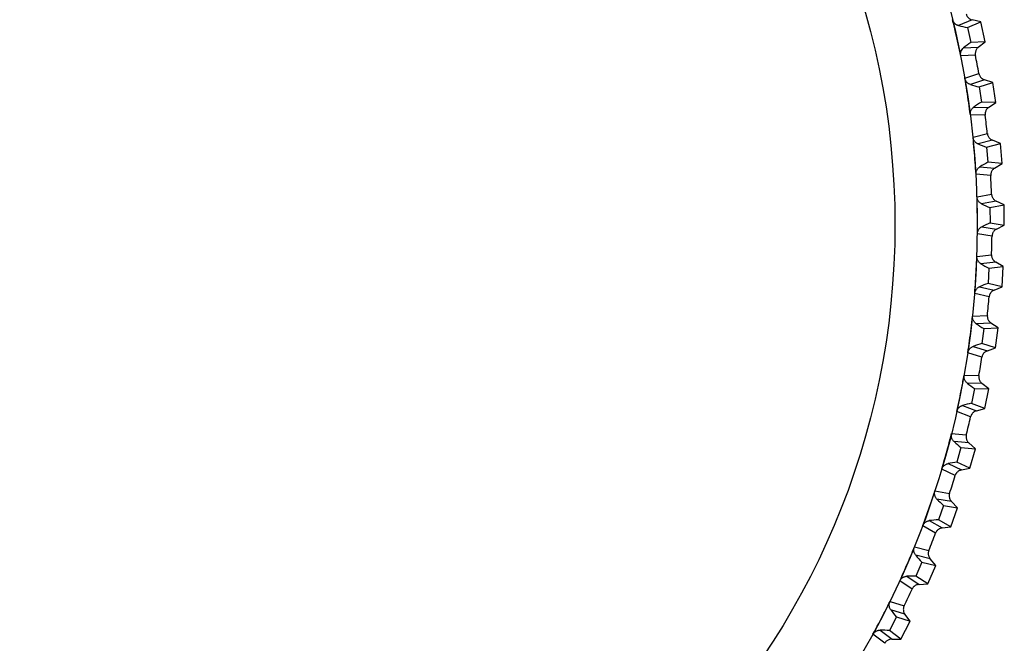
# Model space of a CAD drawing. Header units: millimetres. Extents: x -108 to 42, y 0 to 140.
# Tile 6 of 17: x -88 to -63, y 64 to 79. Entities that reach past the tile are written whole.
import ezdxf

# ---------------------------------------------------------------- set-up
doc = ezdxf.new("R2010")
doc.units = ezdxf.units.MM

msp = doc.modelspace()

# ---------------------------------------------------------------- linework, layer by layer
at = {"color": 7, "linetype": 'Continuous', "lineweight": 25}
for p, q in [((-63.993, 78.96), (-64.33, 78.819)), ((-64.111, 78.772), (-63.782, 78.909)), ((-63.782, 78.909), (-63.993, 78.96)), ((-63.672, 78.421), (-63.782, 78.909)), ((-64.111, 78.772), (-64.029, 78.404)), ((-63.672, 78.421), (-64.029, 78.404)), ((-63.842, 78.285), (-63.672, 78.421)), ((-64.206, 78.268), (-63.842, 78.285)), ((-63.912, 78.09), (-64.277, 78.073)), ((-64.174, 77.522), (-63.827, 77.638)), ((-63.691, 77.483), (-64.037, 77.366)), ((-63.822, 77.303), (-63.484, 77.417)), ((-63.484, 77.417), (-63.691, 77.483)), ((-63.409, 76.922), (-63.484, 77.417)), ((-63.822, 77.303), (-63.766, 76.931)), ((-63.409, 76.922), (-63.766, 76.931)), ((-63.587, 76.798), (-63.409, 76.922)), ((-63.952, 76.807), (-63.587, 76.798)), ((-63.671, 76.609), (-64.037, 76.618)), ((-63.972, 76.06), (-63.618, 76.152)), ((-63.493, 75.987), (-63.846, 75.895)), ((-63.291, 75.907), (-63.493, 75.987)), ((-63.636, 75.818), (-63.291, 75.907)), ((-63.636, 75.818), (-63.606, 75.442)), ((-63.251, 75.409), (-63.291, 75.907)), ((-63.251, 75.409), (-63.606, 75.442)), ((-63.801, 75.332), (-63.437, 75.297)), ((-63.437, 75.297), (-63.251, 75.409)), ((-63.534, 75.114), (-63.898, 75.149)), ((-63.873, 74.588), (-63.513, 74.655)), ((-63.4, 74.482), (-63.759, 74.414)), ((-63.204, 74.388), (-63.4, 74.482)), ((-63.555, 74.323), (-63.204, 74.388)), ((-63.555, 74.323), (-63.551, 73.946)), ((-63.199, 73.888), (-63.204, 74.388)), ((-63.753, 73.85), (-63.392, 73.79)), ((-63.551, 73.946), (-63.199, 73.888)), ((-63.392, 73.79), (-63.199, 73.888)), ((-63.502, 73.614), (-63.863, 73.674)), ((-63.876, 73.113), (-63.513, 73.155)), ((-63.412, 72.974), (-63.775, 72.931)), ((-63.577, 72.826), (-63.6, 72.449)), ((-63.577, 72.826), (-63.223, 72.866)), ((-63.223, 72.866), (-63.412, 72.974)), ((-63.253, 72.367), (-63.223, 72.866)), ((-63.808, 72.368), (-63.453, 72.283)), ((-63.253, 72.367), (-63.6, 72.449)), ((-63.453, 72.283), (-63.253, 72.367)), ((-63.574, 72.115), (-63.93, 72.2)), ((-63.983, 71.641), (-63.617, 71.658)), ((-63.529, 71.47), (-63.894, 71.453)), ((-63.705, 71.334), (-63.753, 70.96)), ((-63.705, 71.334), (-63.348, 71.35)), ((-63.348, 71.35), (-63.529, 71.47)), ((-63.413, 70.854), (-63.348, 71.35)), ((-63.967, 70.893), (-63.618, 70.784)), ((-63.413, 70.854), (-63.753, 70.96)), ((-63.618, 70.784), (-63.413, 70.854)), ((-63.751, 70.625), (-64.1, 70.734)), ((-64.191, 70.18), (-63.826, 70.172)), ((-63.751, 69.979), (-64.116, 69.987)), ((-63.936, 69.855), (-64.01, 69.485)), ((-63.936, 69.855), (-63.579, 69.846)), ((-63.579, 69.846), (-63.751, 69.979)), ((-63.678, 69.356), (-63.579, 69.846)), ((-64.228, 69.433), (-63.888, 69.3)), ((-63.678, 69.356), (-64.01, 69.485)), ((-63.888, 69.3), (-63.678, 69.356)), ((-64.031, 69.151), (-64.372, 69.284)), ((-64.502, 68.738), (-64.138, 68.704)), ((-64.076, 68.506), (-64.44, 68.54)), ((-64.269, 68.395), (-64.369, 68.032)), ((-64.269, 68.395), (-63.914, 68.361)), ((-63.914, 68.361), (-64.076, 68.506)), ((-64.047, 67.879), (-63.914, 68.361)), ((-64.59, 67.995), (-64.26, 67.838)), ((-64.047, 67.879), (-64.369, 68.032)), ((-64.414, 67.699), (-64.744, 67.856)), ((-64.26, 67.838), (-64.047, 67.879)), ((-64.912, 67.321), (-64.551, 67.261)), ((-64.504, 67.059), (-64.864, 67.118)), ((-64.704, 66.962), (-64.829, 66.607)), ((-64.704, 66.962), (-64.352, 66.904)), ((-64.352, 66.904), (-64.504, 67.059)), ((-64.518, 66.432), (-64.352, 66.904)), ((-64.896, 66.279), (-65.215, 66.458)), ((-65.052, 66.586), (-64.734, 66.406)), ((-64.518, 66.432), (-64.829, 66.607)), ((-64.734, 66.406), (-64.518, 66.432)), ((-65.42, 65.935), (-65.064, 65.851)), ((-65.031, 65.646), (-65.386, 65.73)), ((-65.237, 65.564), (-65.387, 65.218)), ((-65.237, 65.564), (-64.89, 65.481)), ((-65.089, 65.022), (-64.89, 65.481)), ((-64.89, 65.481), (-65.031, 65.646)), ((-65.089, 65.022), (-65.387, 65.218)), ((-65.477, 64.895), (-65.782, 65.096)), ((-65.61, 65.212), (-65.306, 65.011)), ((-65.306, 65.011), (-65.089, 65.022)), ((-66.023, 64.589), (-65.674, 64.48)), ((-65.655, 64.274), (-66.004, 64.382)), ((-65.527, 64.098), (-65.655, 64.274)), ((-65.867, 64.205), (-66.04, 63.871)), ((-65.867, 64.205), (-65.527, 64.098)), ((-65.756, 63.654), (-65.527, 64.098)), ((-66.153, 63.555), (-66.444, 63.777)), ((-66.264, 63.881), (-65.974, 63.659)), ((-65.756, 63.654), (-66.04, 63.871)), ((-65.974, 63.659), (-65.756, 63.654))]:
    msp.add_line(p, q, dxfattribs=at)
for radius in [21.133, 19.098]:
    msp.add_circle((-85, 73.901), radius, dxfattribs=at)
for centre, radius, start, end in [((-63.63, 81.53), 2.799, 255.516, 260.098), ((-62.417, 76.116), 2.799, 125.1489, 129.7309), ((-85, 73.901), 21.5, 10.0112, 11.2357), ((-63.15, 80.02), 2.799, 251.516, 256.098), ((-62.318, 74.535), 2.799, 121.1489, 125.7309), ((-85, 73.901), 21.5, 6.0112, 7.2357), ((-62.776, 78.481), 2.799, 247.516, 252.098), ((-62.329, 72.951), 2.799, 117.1489, 121.7309), ((-85, 73.901), 21.5, 2.0112, 3.2357), ((-62.511, 76.92), 2.799, 243.516, 248.098), ((-62.45, 71.372), 2.799, 113.1489, 117.7309), ((-85, 73.901), 21.5, 358.0112, 359.2357), ((-62.355, 75.344), 2.799, 239.516, 244.098), ((-62.682, 69.805), 2.799, 109.1489, 113.7309), ((-85, 73.901), 21.5, 354.0112, 355.2357), ((-62.309, 73.76), 2.799, 235.516, 240.098), ((-63.022, 68.258), 2.799, 105.1489, 109.7309), ((-85, 73.901), 21.5, 350.0112, 351.2357), ((-62.374, 72.178), 2.799, 231.516, 236.098), ((-63.469, 66.739), 2.799, 101.1489, 105.7309), ((-85, 73.901), 21.5, 346.0112, 347.2357), ((-62.55, 70.604), 2.799, 227.516, 232.098), ((-64.021, 65.254), 2.799, 97.1489, 101.7309), ((-85, 73.901), 21.5, 342.0112, 343.2357), ((-62.834, 69.046), 2.799, 223.516, 228.098), ((-64.675, 63.812), 2.799, 93.1489, 97.7309), ((-85, 73.901), 21.5, 338.0112, 339.2357), ((-63.227, 67.511), 2.799, 219.516, 224.098), ((-65.428, 62.419), 2.799, 89.1489, 93.7309), ((-85, 73.901), 21.5, 334.0112, 335.2357), ((-63.726, 66.008), 2.799, 215.516, 220.098), ((-66.277, 61.082), 2.799, 85.1489, 89.7309)]:
    msp.add_arc(centre, radius, start, end, dxfattribs=at)
for points, knots in [([(-64.14, 79.106), (-64.137, 79.095), (-64.133, 79.085), (-64.129, 79.075), (-64.125, 79.065), (-64.119, 79.055), (-64.113, 79.046), (-64.107, 79.036), (-64.1, 79.027), (-64.093, 79.019), (-64.085, 79.011), (-64.077, 79.004), (-64.068, 78.997), (-64.064, 78.993), (-64.06, 78.99), (-64.055, 78.987), (-64.046, 78.981), (-64.036, 78.976), (-64.026, 78.971), (-64.015, 78.967), (-64.004, 78.963), (-63.993, 78.96)], [0, 0, 0, 0, 0.0000331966, 0.0000331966, 0.0000331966, 0.0000663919, 0.0000663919, 0.0000663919, 0.0000995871, 0.0000995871, 0.0000995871, 0.0001327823, 0.0001327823, 0.0001327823, 0.0001492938, 0.0001492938, 0.0001492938, 0.0001827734, 0.0001827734, 0.0001827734, 0.0002172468, 0.0002172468, 0.0002172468, 0.0002172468]), ([(-64.277, 78.073), (-64.317, 78.269), (-64.359, 78.465), (-64.404, 78.66), (-64.428, 78.762), (-64.452, 78.864), (-64.477, 78.966)], [0, 0, 0, 0, 0.0006000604, 0.0006000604, 0.0006000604, 0.000914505, 0.000914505, 0.000914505, 0.000914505]), ([(-64.33, 78.819), (-64.339, 78.822), (-64.348, 78.825), (-64.358, 78.828), (-64.367, 78.832), (-64.376, 78.836), (-64.384, 78.841), (-64.392, 78.846), (-64.401, 78.852), (-64.408, 78.858), (-64.416, 78.864), (-64.423, 78.871), (-64.43, 78.878), (-64.437, 78.885), (-64.443, 78.893), (-64.448, 78.901), (-64.454, 78.909), (-64.459, 78.918), (-64.463, 78.927), (-64.469, 78.939), (-64.474, 78.952), (-64.477, 78.966)], [0, 0, 0, 0, 0.0000302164, 0.0000302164, 0.0000302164, 0.0000598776, 0.0000598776, 0.0000598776, 0.0000895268, 0.0000895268, 0.0000895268, 0.0001191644, 0.0001191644, 0.0001191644, 0.000148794, 0.000148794, 0.000148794, 0.00017842, 0.00017842, 0.00017842, 0.0002196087, 0.0002196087, 0.0002196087, 0.0002196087]), ([(-64.277, 78.073), (-64.285, 78.109), (-64.282, 78.147), (-64.256, 78.216), (-64.234, 78.246), (-64.206, 78.268)], [0, 0, 0, 0, 0.5, 0.5, 1, 1, 1, 1]), ([(-63.842, 78.285), (-63.85, 78.278), (-63.858, 78.27), (-63.866, 78.262), (-63.873, 78.253), (-63.88, 78.244), (-63.885, 78.235), (-63.891, 78.226), (-63.896, 78.216), (-63.901, 78.206), (-63.905, 78.195), (-63.908, 78.185), (-63.911, 78.174), (-63.912, 78.169), (-63.913, 78.163), (-63.914, 78.158), (-63.915, 78.147), (-63.916, 78.135), (-63.916, 78.124), (-63.916, 78.113), (-63.914, 78.101), (-63.912, 78.09)], [0, 0, 0, 0, 0.0000332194, 0.0000332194, 0.0000332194, 0.0000664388, 0.0000664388, 0.0000664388, 0.0000996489, 0.0000996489, 0.0000996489, 0.000132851, 0.000132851, 0.000132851, 0.0001493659, 0.0001493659, 0.0001493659, 0.0001828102, 0.0001828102, 0.0001828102, 0.0002172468, 0.0002172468, 0.0002172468, 0.0002172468]), ([(-63.827, 77.638), (-63.825, 77.628), (-63.823, 77.617), (-63.819, 77.606), (-63.815, 77.596), (-63.811, 77.586), (-63.805, 77.576), (-63.8, 77.566), (-63.794, 77.557), (-63.787, 77.548), (-63.78, 77.54), (-63.772, 77.532), (-63.764, 77.524), (-63.76, 77.521), (-63.756, 77.517), (-63.751, 77.514), (-63.742, 77.507), (-63.733, 77.501), (-63.723, 77.496), (-63.713, 77.491), (-63.702, 77.486), (-63.691, 77.483)], [0, 0, 0, 0, 0.0000331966, 0.0000331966, 0.0000331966, 0.0000663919, 0.0000663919, 0.0000663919, 0.0000995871, 0.0000995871, 0.0000995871, 0.0001327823, 0.0001327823, 0.0001327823, 0.0001492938, 0.0001492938, 0.0001492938, 0.0001827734, 0.0001827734, 0.0001827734, 0.0002172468, 0.0002172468, 0.0002172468, 0.0002172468]), ([(-64.037, 76.618), (-64.062, 76.816), (-64.091, 77.014), (-64.122, 77.211), (-64.139, 77.315), (-64.156, 77.418), (-64.174, 77.522)], [0, 0, 0, 0, 0.0006000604, 0.0006000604, 0.0006000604, 0.000914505, 0.000914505, 0.000914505, 0.000914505]), ([(-64.037, 77.366), (-64.046, 77.368), (-64.055, 77.372), (-64.064, 77.376), (-64.073, 77.381), (-64.081, 77.385), (-64.09, 77.391), (-64.098, 77.396), (-64.105, 77.403), (-64.113, 77.409), (-64.12, 77.416), (-64.127, 77.423), (-64.133, 77.431), (-64.139, 77.439), (-64.145, 77.447), (-64.15, 77.455), (-64.155, 77.464), (-64.159, 77.473), (-64.163, 77.482), (-64.168, 77.495), (-64.171, 77.508), (-64.174, 77.522)], [0, 0, 0, 0, 0.0000302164, 0.0000302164, 0.0000302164, 0.0000598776, 0.0000598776, 0.0000598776, 0.0000895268, 0.0000895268, 0.0000895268, 0.0001191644, 0.0001191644, 0.0001191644, 0.000148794, 0.000148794, 0.000148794, 0.00017842, 0.00017842, 0.00017842, 0.0002196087, 0.0002196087, 0.0002196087, 0.0002196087]), ([(-64.037, 76.618), (-64.038, 76.628), (-64.039, 76.64), (-64.038, 76.651), (-64.038, 76.662), (-64.037, 76.673), (-64.034, 76.683), (-64.032, 76.694), (-64.029, 76.705), (-64.025, 76.715), (-64.021, 76.725), (-64.017, 76.734), (-64.011, 76.744), (-64.006, 76.752), (-64, 76.761), (-63.994, 76.769), (-63.988, 76.776), (-63.981, 76.783), (-63.975, 76.789), (-63.968, 76.796), (-63.96, 76.802), (-63.952, 76.807)], [0, 0, 0, 0, 0.0000330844, 0.0000330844, 0.0000330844, 0.0000661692, 0.0000661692, 0.0000661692, 0.0000989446, 0.0000989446, 0.0000989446, 0.0001308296, 0.0001308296, 0.0001308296, 0.000161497, 0.000161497, 0.000161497, 0.0001901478, 0.0001901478, 0.0001901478, 0.0002195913, 0.0002195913, 0.0002195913, 0.0002195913]), ([(-63.587, 76.798), (-63.596, 76.792), (-63.605, 76.784), (-63.613, 76.777), (-63.621, 76.769), (-63.628, 76.761), (-63.635, 76.752), (-63.641, 76.743), (-63.647, 76.733), (-63.652, 76.723), (-63.657, 76.713), (-63.661, 76.703), (-63.664, 76.692), (-63.666, 76.687), (-63.667, 76.682), (-63.668, 76.676), (-63.671, 76.665), (-63.672, 76.654), (-63.673, 76.643), (-63.673, 76.632), (-63.673, 76.62), (-63.671, 76.609)], [0, 0, 0, 0, 0.0000332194, 0.0000332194, 0.0000332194, 0.0000664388, 0.0000664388, 0.0000664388, 0.0000996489, 0.0000996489, 0.0000996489, 0.000132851, 0.000132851, 0.000132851, 0.0001493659, 0.0001493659, 0.0001493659, 0.0001828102, 0.0001828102, 0.0001828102, 0.0002172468, 0.0002172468, 0.0002172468, 0.0002172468]), ([(-63.898, 75.149), (-63.91, 75.348), (-63.925, 75.548), (-63.942, 75.747), (-63.951, 75.851), (-63.961, 75.956), (-63.972, 76.06)], [0, 0, 0, 0, 0.0006000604, 0.0006000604, 0.0006000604, 0.000914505, 0.000914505, 0.000914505, 0.000914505]), ([(-63.846, 75.895), (-63.855, 75.898), (-63.864, 75.903), (-63.873, 75.907), (-63.881, 75.912), (-63.889, 75.918), (-63.897, 75.924), (-63.905, 75.93), (-63.912, 75.937), (-63.919, 75.944), (-63.926, 75.951), (-63.932, 75.959), (-63.938, 75.967), (-63.943, 75.975), (-63.948, 75.983), (-63.953, 75.992), (-63.957, 76.001), (-63.961, 76.01), (-63.964, 76.02), (-63.968, 76.033), (-63.971, 76.046), (-63.972, 76.06)], [0, 0, 0, 0, 0.0000302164, 0.0000302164, 0.0000302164, 0.0000598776, 0.0000598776, 0.0000598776, 0.0000895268, 0.0000895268, 0.0000895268, 0.0001191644, 0.0001191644, 0.0001191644, 0.000148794, 0.000148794, 0.000148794, 0.00017842, 0.00017842, 0.00017842, 0.0002196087, 0.0002196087, 0.0002196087, 0.0002196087]), ([(-63.618, 76.152), (-63.617, 76.141), (-63.615, 76.13), (-63.612, 76.12), (-63.609, 76.109), (-63.605, 76.099), (-63.6, 76.089), (-63.596, 76.079), (-63.59, 76.069), (-63.584, 76.06), (-63.578, 76.051), (-63.571, 76.042), (-63.563, 76.034), (-63.559, 76.03), (-63.555, 76.026), (-63.551, 76.023), (-63.543, 76.015), (-63.533, 76.009), (-63.524, 76.003), (-63.514, 75.997), (-63.504, 75.992), (-63.493, 75.987)], [0, 0, 0, 0, 0.0000331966, 0.0000331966, 0.0000331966, 0.0000663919, 0.0000663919, 0.0000663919, 0.0000995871, 0.0000995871, 0.0000995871, 0.0001327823, 0.0001327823, 0.0001327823, 0.0001492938, 0.0001492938, 0.0001492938, 0.0001827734, 0.0001827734, 0.0001827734, 0.0002172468, 0.0002172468, 0.0002172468, 0.0002172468]), ([(-63.898, 75.149), (-63.899, 75.16), (-63.899, 75.171), (-63.897, 75.182), (-63.896, 75.193), (-63.894, 75.204), (-63.891, 75.214), (-63.888, 75.225), (-63.885, 75.235), (-63.88, 75.245), (-63.875, 75.255), (-63.87, 75.264), (-63.864, 75.273), (-63.858, 75.281), (-63.852, 75.289), (-63.845, 75.296), (-63.839, 75.303), (-63.832, 75.31), (-63.824, 75.316), (-63.817, 75.322), (-63.809, 75.327), (-63.801, 75.332)], [0, 0, 0, 0, 0.0000330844, 0.0000330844, 0.0000330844, 0.0000661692, 0.0000661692, 0.0000661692, 0.0000989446, 0.0000989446, 0.0000989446, 0.0001308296, 0.0001308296, 0.0001308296, 0.000161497, 0.000161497, 0.000161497, 0.0001901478, 0.0001901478, 0.0001901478, 0.0002195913, 0.0002195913, 0.0002195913, 0.0002195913]), ([(-63.437, 75.297), (-63.447, 75.292), (-63.456, 75.285), (-63.464, 75.278), (-63.473, 75.271), (-63.481, 75.263), (-63.488, 75.254), (-63.495, 75.246), (-63.501, 75.237), (-63.507, 75.227), (-63.513, 75.218), (-63.517, 75.208), (-63.521, 75.197), (-63.523, 75.192), (-63.525, 75.187), (-63.527, 75.182), (-63.53, 75.171), (-63.532, 75.16), (-63.533, 75.149), (-63.535, 75.137), (-63.535, 75.126), (-63.534, 75.114)], [0, 0, 0, 0, 0.0000332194, 0.0000332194, 0.0000332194, 0.0000664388, 0.0000664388, 0.0000664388, 0.0000996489, 0.0000996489, 0.0000996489, 0.000132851, 0.000132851, 0.000132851, 0.0001493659, 0.0001493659, 0.0001493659, 0.0001828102, 0.0001828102, 0.0001828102, 0.0002172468, 0.0002172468, 0.0002172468, 0.0002172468]), ([(-63.863, 73.674), (-63.862, 73.749), (-63.861, 73.825), (-63.861, 73.901), (-63.861, 74.101), (-63.864, 74.301), (-63.87, 74.501), (-63.871, 74.53), (-63.872, 74.559), (-63.873, 74.588)], [-0.000227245, -0.000227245, -0.000227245, -0.000227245, 0, 0, 0, 0.0006000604, 0.0006000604, 0.0006000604, 0.0006872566, 0.0006872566, 0.0006872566, 0.0006872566]), ([(-63.759, 74.414), (-63.767, 74.418), (-63.776, 74.423), (-63.784, 74.429), (-63.792, 74.434), (-63.8, 74.44), (-63.807, 74.447), (-63.815, 74.453), (-63.821, 74.461), (-63.828, 74.468), (-63.834, 74.476), (-63.84, 74.484), (-63.845, 74.493), (-63.85, 74.501), (-63.854, 74.51), (-63.858, 74.519), (-63.862, 74.528), (-63.865, 74.538), (-63.867, 74.547), (-63.87, 74.561), (-63.872, 74.574), (-63.873, 74.588)], [0, 0, 0, 0, 0.0000302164, 0.0000302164, 0.0000302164, 0.0000598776, 0.0000598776, 0.0000598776, 0.0000895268, 0.0000895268, 0.0000895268, 0.0001191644, 0.0001191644, 0.0001191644, 0.000148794, 0.000148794, 0.000148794, 0.00017842, 0.00017842, 0.00017842, 0.0002196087, 0.0002196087, 0.0002196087, 0.0002196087]), ([(-63.513, 74.655), (-63.513, 74.644), (-63.512, 74.633), (-63.509, 74.622), (-63.507, 74.612), (-63.504, 74.601), (-63.5, 74.591), (-63.496, 74.58), (-63.491, 74.57), (-63.486, 74.561), (-63.48, 74.551), (-63.473, 74.542), (-63.466, 74.534), (-63.463, 74.529), (-63.459, 74.525), (-63.455, 74.521), (-63.447, 74.513), (-63.439, 74.506), (-63.43, 74.5), (-63.42, 74.493), (-63.41, 74.487), (-63.4, 74.482)], [0, 0, 0, 0, 0.0000331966, 0.0000331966, 0.0000331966, 0.0000663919, 0.0000663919, 0.0000663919, 0.0000995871, 0.0000995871, 0.0000995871, 0.0001327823, 0.0001327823, 0.0001327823, 0.0001492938, 0.0001492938, 0.0001492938, 0.0001827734, 0.0001827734, 0.0001827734, 0.0002172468, 0.0002172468, 0.0002172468, 0.0002172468]), ([(-63.863, 73.674), (-63.862, 73.71), (-63.852, 73.746), (-63.813, 73.809), (-63.784, 73.834), (-63.753, 73.85)], [0, 0, 0, 0, 0.5, 0.5, 1, 1, 1, 1]), ([(-63.392, 73.79), (-63.402, 73.785), (-63.412, 73.779), (-63.421, 73.772), (-63.43, 73.766), (-63.438, 73.758), (-63.446, 73.75), (-63.453, 73.742), (-63.46, 73.734), (-63.467, 73.725), (-63.473, 73.716), (-63.479, 73.706), (-63.483, 73.696), (-63.486, 73.691), (-63.488, 73.686), (-63.49, 73.681), (-63.493, 73.67), (-63.496, 73.659), (-63.498, 73.648), (-63.501, 73.637), (-63.502, 73.626), (-63.502, 73.614)], [0, 0, 0, 0, 0.0000332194, 0.0000332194, 0.0000332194, 0.0000664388, 0.0000664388, 0.0000664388, 0.0000996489, 0.0000996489, 0.0000996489, 0.000132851, 0.000132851, 0.000132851, 0.0001493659, 0.0001493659, 0.0001493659, 0.0001828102, 0.0001828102, 0.0001828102, 0.0002172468, 0.0002172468, 0.0002172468, 0.0002172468]), ([(-63.93, 72.2), (-63.914, 72.399), (-63.901, 72.599), (-63.89, 72.798), (-63.885, 72.903), (-63.88, 73.008), (-63.876, 73.113)], [0, 0, 0, 0, 0.0006000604, 0.0006000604, 0.0006000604, 0.000914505, 0.000914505, 0.000914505, 0.000914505]), ([(-63.775, 72.931), (-63.783, 72.936), (-63.791, 72.942), (-63.799, 72.948), (-63.807, 72.954), (-63.814, 72.96), (-63.821, 72.967), (-63.828, 72.974), (-63.834, 72.982), (-63.84, 72.99), (-63.845, 72.998), (-63.851, 73.007), (-63.855, 73.015), (-63.859, 73.024), (-63.863, 73.033), (-63.866, 73.043), (-63.869, 73.052), (-63.872, 73.062), (-63.873, 73.072), (-63.876, 73.085), (-63.877, 73.099), (-63.876, 73.113)], [0, 0, 0, 0, 0.0000302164, 0.0000302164, 0.0000302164, 0.0000598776, 0.0000598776, 0.0000598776, 0.0000895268, 0.0000895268, 0.0000895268, 0.0001191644, 0.0001191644, 0.0001191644, 0.000148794, 0.000148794, 0.000148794, 0.00017842, 0.00017842, 0.00017842, 0.0002196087, 0.0002196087, 0.0002196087, 0.0002196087]), ([(-63.513, 73.155), (-63.513, 73.144), (-63.513, 73.133), (-63.511, 73.122), (-63.51, 73.111), (-63.508, 73.1), (-63.504, 73.089), (-63.501, 73.079), (-63.497, 73.068), (-63.492, 73.058), (-63.487, 73.048), (-63.481, 73.039), (-63.475, 73.03), (-63.471, 73.025), (-63.468, 73.021), (-63.464, 73.017), (-63.457, 73.009), (-63.449, 73.001), (-63.44, 72.994), (-63.432, 72.986), (-63.422, 72.98), (-63.412, 72.974)], [0, 0, 0, 0, 0.0000331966, 0.0000331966, 0.0000331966, 0.0000663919, 0.0000663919, 0.0000663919, 0.0000995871, 0.0000995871, 0.0000995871, 0.0001327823, 0.0001327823, 0.0001327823, 0.0001492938, 0.0001492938, 0.0001492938, 0.0001827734, 0.0001827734, 0.0001827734, 0.0002172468, 0.0002172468, 0.0002172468, 0.0002172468]), ([(-63.93, 72.2), (-63.929, 72.211), (-63.927, 72.222), (-63.925, 72.232), (-63.922, 72.243), (-63.918, 72.254), (-63.914, 72.264), (-63.91, 72.274), (-63.904, 72.283), (-63.898, 72.292), (-63.893, 72.301), (-63.886, 72.31), (-63.879, 72.318), (-63.872, 72.325), (-63.865, 72.332), (-63.857, 72.339), (-63.849, 72.345), (-63.842, 72.35), (-63.833, 72.355), (-63.825, 72.36), (-63.817, 72.364), (-63.808, 72.368)], [0, 0, 0, 0, 0.0000330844, 0.0000330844, 0.0000330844, 0.0000661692, 0.0000661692, 0.0000661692, 0.0000989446, 0.0000989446, 0.0000989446, 0.0001308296, 0.0001308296, 0.0001308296, 0.000161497, 0.000161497, 0.000161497, 0.0001901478, 0.0001901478, 0.0001901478, 0.0002195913, 0.0002195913, 0.0002195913, 0.0002195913]), ([(-63.453, 72.283), (-63.463, 72.278), (-63.473, 72.273), (-63.482, 72.267), (-63.492, 72.261), (-63.5, 72.255), (-63.509, 72.247), (-63.517, 72.24), (-63.525, 72.232), (-63.531, 72.223), (-63.538, 72.214), (-63.545, 72.205), (-63.55, 72.195), (-63.553, 72.191), (-63.555, 72.186), (-63.557, 72.181), (-63.562, 72.17), (-63.566, 72.16), (-63.568, 72.149), (-63.571, 72.138), (-63.573, 72.127), (-63.574, 72.115)], [0, 0, 0, 0, 0.0000332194, 0.0000332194, 0.0000332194, 0.0000664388, 0.0000664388, 0.0000664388, 0.0000996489, 0.0000996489, 0.0000996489, 0.000132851, 0.000132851, 0.000132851, 0.0001493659, 0.0001493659, 0.0001493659, 0.0001828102, 0.0001828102, 0.0001828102, 0.0002172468, 0.0002172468, 0.0002172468, 0.0002172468]), ([(-64.1, 70.734), (-64.07, 70.932), (-64.043, 71.13), (-64.019, 71.329), (-64.006, 71.433), (-63.994, 71.537), (-63.983, 71.641)], [0, 0, 0, 0, 0.0006000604, 0.0006000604, 0.0006000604, 0.000914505, 0.000914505, 0.000914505, 0.000914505]), ([(-63.894, 71.453), (-63.902, 71.458), (-63.91, 71.464), (-63.917, 71.471), (-63.924, 71.477), (-63.931, 71.485), (-63.938, 71.492), (-63.944, 71.5), (-63.95, 71.508), (-63.955, 71.516), (-63.96, 71.525), (-63.964, 71.533), (-63.968, 71.543), (-63.972, 71.552), (-63.975, 71.561), (-63.978, 71.571), (-63.98, 71.58), (-63.982, 71.59), (-63.983, 71.6), (-63.984, 71.613), (-63.984, 71.627), (-63.983, 71.641)], [0, 0, 0, 0, 0.0000302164, 0.0000302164, 0.0000302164, 0.0000598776, 0.0000598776, 0.0000598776, 0.0000895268, 0.0000895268, 0.0000895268, 0.0001191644, 0.0001191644, 0.0001191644, 0.000148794, 0.000148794, 0.000148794, 0.00017842, 0.00017842, 0.00017842, 0.0002196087, 0.0002196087, 0.0002196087, 0.0002196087]), ([(-63.617, 71.658), (-63.618, 71.647), (-63.619, 71.636), (-63.618, 71.624), (-63.617, 71.613), (-63.616, 71.602), (-63.613, 71.592), (-63.611, 71.581), (-63.607, 71.57), (-63.603, 71.56), (-63.599, 71.55), (-63.594, 71.54), (-63.588, 71.531), (-63.585, 71.526), (-63.582, 71.521), (-63.578, 71.517), (-63.572, 71.508), (-63.564, 71.5), (-63.556, 71.492), (-63.548, 71.484), (-63.539, 71.477), (-63.529, 71.47)], [0, 0, 0, 0, 0.0000331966, 0.0000331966, 0.0000331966, 0.0000663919, 0.0000663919, 0.0000663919, 0.0000995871, 0.0000995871, 0.0000995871, 0.0001327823, 0.0001327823, 0.0001327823, 0.0001492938, 0.0001492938, 0.0001492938, 0.0001827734, 0.0001827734, 0.0001827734, 0.0002172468, 0.0002172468, 0.0002172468, 0.0002172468]), ([(-64.1, 70.734), (-64.098, 70.745), (-64.096, 70.756), (-64.092, 70.766), (-64.089, 70.777), (-64.085, 70.787), (-64.079, 70.797), (-64.074, 70.806), (-64.069, 70.816), (-64.062, 70.824), (-64.056, 70.833), (-64.048, 70.841), (-64.041, 70.848), (-64.033, 70.855), (-64.025, 70.862), (-64.017, 70.868), (-64.009, 70.873), (-64.001, 70.878), (-63.993, 70.882), (-63.984, 70.886), (-63.975, 70.89), (-63.967, 70.893)], [0, 0, 0, 0, 0.0000330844, 0.0000330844, 0.0000330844, 0.0000661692, 0.0000661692, 0.0000661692, 0.0000989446, 0.0000989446, 0.0000989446, 0.0001308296, 0.0001308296, 0.0001308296, 0.000161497, 0.000161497, 0.000161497, 0.0001901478, 0.0001901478, 0.0001901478, 0.0002195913, 0.0002195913, 0.0002195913, 0.0002195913]), ([(-63.618, 70.784), (-63.629, 70.78), (-63.639, 70.775), (-63.649, 70.77), (-63.658, 70.765), (-63.668, 70.759), (-63.676, 70.752), (-63.685, 70.745), (-63.693, 70.738), (-63.701, 70.73), (-63.708, 70.721), (-63.715, 70.713), (-63.721, 70.703), (-63.724, 70.699), (-63.727, 70.694), (-63.73, 70.689), (-63.735, 70.679), (-63.739, 70.669), (-63.743, 70.658), (-63.747, 70.647), (-63.749, 70.636), (-63.751, 70.625)], [0, 0, 0, 0, 0.0000332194, 0.0000332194, 0.0000332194, 0.0000664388, 0.0000664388, 0.0000664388, 0.0000996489, 0.0000996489, 0.0000996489, 0.000132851, 0.000132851, 0.000132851, 0.0001493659, 0.0001493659, 0.0001493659, 0.0001828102, 0.0001828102, 0.0001828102, 0.0002172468, 0.0002172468, 0.0002172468, 0.0002172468]), ([(-64.372, 69.284), (-64.328, 69.479), (-64.287, 69.675), (-64.249, 69.871), (-64.229, 69.974), (-64.21, 70.077), (-64.191, 70.18)], [0, 0, 0, 0, 0.0006000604, 0.0006000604, 0.0006000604, 0.000914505, 0.000914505, 0.000914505, 0.000914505]), ([(-64.116, 69.987), (-64.124, 69.993), (-64.131, 69.999), (-64.138, 70.006), (-64.145, 70.013), (-64.151, 70.021), (-64.157, 70.029), (-64.163, 70.037), (-64.168, 70.045), (-64.172, 70.054), (-64.177, 70.063), (-64.181, 70.072), (-64.184, 70.081), (-64.187, 70.091), (-64.19, 70.1), (-64.191, 70.11), (-64.193, 70.12), (-64.194, 70.129), (-64.194, 70.139), (-64.195, 70.153), (-64.194, 70.167), (-64.191, 70.18)], [0, 0, 0, 0, 0.0000302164, 0.0000302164, 0.0000302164, 0.0000598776, 0.0000598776, 0.0000598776, 0.0000895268, 0.0000895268, 0.0000895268, 0.0001191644, 0.0001191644, 0.0001191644, 0.000148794, 0.000148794, 0.000148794, 0.00017842, 0.00017842, 0.00017842, 0.0002196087, 0.0002196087, 0.0002196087, 0.0002196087]), ([(-63.826, 70.172), (-63.828, 70.161), (-63.829, 70.15), (-63.829, 70.138), (-63.829, 70.127), (-63.828, 70.116), (-63.826, 70.105), (-63.825, 70.094), (-63.822, 70.084), (-63.819, 70.073), (-63.815, 70.063), (-63.811, 70.052), (-63.805, 70.043), (-63.803, 70.038), (-63.8, 70.033), (-63.797, 70.028), (-63.791, 70.019), (-63.784, 70.01), (-63.776, 70.002), (-63.769, 69.993), (-63.76, 69.986), (-63.751, 69.979)], [0, 0, 0, 0, 0.0000331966, 0.0000331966, 0.0000331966, 0.0000663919, 0.0000663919, 0.0000663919, 0.0000995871, 0.0000995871, 0.0000995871, 0.0001327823, 0.0001327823, 0.0001327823, 0.0001492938, 0.0001492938, 0.0001492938, 0.0001827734, 0.0001827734, 0.0001827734, 0.0002172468, 0.0002172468, 0.0002172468, 0.0002172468]), ([(-64.372, 69.284), (-64.369, 69.295), (-64.366, 69.305), (-64.362, 69.315), (-64.358, 69.326), (-64.353, 69.336), (-64.347, 69.345), (-64.341, 69.354), (-64.335, 69.363), (-64.328, 69.371), (-64.321, 69.379), (-64.313, 69.387), (-64.305, 69.394), (-64.297, 69.4), (-64.289, 69.406), (-64.28, 69.411), (-64.272, 69.416), (-64.263, 69.42), (-64.255, 69.424), (-64.246, 69.428), (-64.237, 69.431), (-64.228, 69.433)], [0, 0, 0, 0, 0.0000330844, 0.0000330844, 0.0000330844, 0.0000661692, 0.0000661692, 0.0000661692, 0.0000989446, 0.0000989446, 0.0000989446, 0.0001308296, 0.0001308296, 0.0001308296, 0.000161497, 0.000161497, 0.000161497, 0.0001901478, 0.0001901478, 0.0001901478, 0.0002195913, 0.0002195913, 0.0002195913, 0.0002195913]), ([(-63.888, 69.3), (-63.898, 69.297), (-63.909, 69.293), (-63.919, 69.288), (-63.929, 69.284), (-63.939, 69.278), (-63.948, 69.272), (-63.957, 69.266), (-63.966, 69.259), (-63.974, 69.251), (-63.982, 69.244), (-63.989, 69.236), (-63.996, 69.227), (-63.999, 69.222), (-64.002, 69.218), (-64.005, 69.213), (-64.011, 69.204), (-64.017, 69.194), (-64.021, 69.183), (-64.025, 69.173), (-64.029, 69.162), (-64.031, 69.151)], [0, 0, 0, 0, 0.0000332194, 0.0000332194, 0.0000332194, 0.0000664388, 0.0000664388, 0.0000664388, 0.0000996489, 0.0000996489, 0.0000996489, 0.000132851, 0.000132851, 0.000132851, 0.0001493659, 0.0001493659, 0.0001493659, 0.0001828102, 0.0001828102, 0.0001828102, 0.0002172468, 0.0002172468, 0.0002172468, 0.0002172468]), ([(-64.744, 67.856), (-64.687, 68.048), (-64.632, 68.24), (-64.581, 68.434), (-64.554, 68.535), (-64.527, 68.636), (-64.502, 68.738)], [0, 0, 0, 0, 0.0006000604, 0.0006000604, 0.0006000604, 0.000914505, 0.000914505, 0.000914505, 0.000914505]), ([(-64.44, 68.54), (-64.447, 68.546), (-64.454, 68.553), (-64.461, 68.561), (-64.467, 68.568), (-64.473, 68.576), (-64.478, 68.584), (-64.483, 68.593), (-64.488, 68.601), (-64.492, 68.61), (-64.495, 68.619), (-64.499, 68.629), (-64.501, 68.638), (-64.504, 68.648), (-64.505, 68.658), (-64.507, 68.668), (-64.508, 68.677), (-64.508, 68.687), (-64.508, 68.697), (-64.507, 68.711), (-64.505, 68.725), (-64.502, 68.738)], [0, 0, 0, 0, 0.0000302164, 0.0000302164, 0.0000302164, 0.0000598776, 0.0000598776, 0.0000598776, 0.0000895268, 0.0000895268, 0.0000895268, 0.0001191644, 0.0001191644, 0.0001191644, 0.000148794, 0.000148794, 0.000148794, 0.00017842, 0.00017842, 0.00017842, 0.0002196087, 0.0002196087, 0.0002196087, 0.0002196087]), ([(-64.138, 68.704), (-64.14, 68.693), (-64.142, 68.682), (-64.143, 68.671), (-64.144, 68.66), (-64.144, 68.649), (-64.143, 68.638), (-64.142, 68.627), (-64.14, 68.616), (-64.137, 68.605), (-64.134, 68.594), (-64.131, 68.584), (-64.126, 68.574), (-64.124, 68.569), (-64.121, 68.564), (-64.119, 68.559), (-64.113, 68.549), (-64.107, 68.54), (-64.1, 68.531), (-64.093, 68.522), (-64.085, 68.514), (-64.076, 68.506)], [0, 0, 0, 0, 0.0000331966, 0.0000331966, 0.0000331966, 0.0000663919, 0.0000663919, 0.0000663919, 0.0000995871, 0.0000995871, 0.0000995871, 0.0001327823, 0.0001327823, 0.0001327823, 0.0001492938, 0.0001492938, 0.0001492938, 0.0001827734, 0.0001827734, 0.0001827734, 0.0002172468, 0.0002172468, 0.0002172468, 0.0002172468]), ([(-64.744, 67.856), (-64.741, 67.867), (-64.737, 67.877), (-64.732, 67.887), (-64.727, 67.897), (-64.722, 67.906), (-64.715, 67.915), (-64.709, 67.924), (-64.702, 67.933), (-64.694, 67.94), (-64.686, 67.948), (-64.678, 67.955), (-64.67, 67.961), (-64.661, 67.967), (-64.653, 67.972), (-64.644, 67.977), (-64.635, 67.981), (-64.626, 67.985), (-64.617, 67.988), (-64.608, 67.991), (-64.599, 67.993), (-64.59, 67.995)], [0, 0, 0, 0, 0.0000330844, 0.0000330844, 0.0000330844, 0.0000661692, 0.0000661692, 0.0000661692, 0.0000989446, 0.0000989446, 0.0000989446, 0.0001308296, 0.0001308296, 0.0001308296, 0.000161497, 0.000161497, 0.000161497, 0.0001901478, 0.0001901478, 0.0001901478, 0.0002195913, 0.0002195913, 0.0002195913, 0.0002195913]), ([(-64.26, 67.838), (-64.271, 67.836), (-64.282, 67.833), (-64.292, 67.829), (-64.302, 67.825), (-64.313, 67.821), (-64.322, 67.815), (-64.332, 67.809), (-64.341, 67.803), (-64.349, 67.796), (-64.358, 67.789), (-64.366, 67.781), (-64.373, 67.773), (-64.377, 67.769), (-64.38, 67.764), (-64.384, 67.76), (-64.39, 67.751), (-64.396, 67.741), (-64.401, 67.731), (-64.406, 67.721), (-64.41, 67.71), (-64.414, 67.699)], [0, 0, 0, 0, 0.0000332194, 0.0000332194, 0.0000332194, 0.0000664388, 0.0000664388, 0.0000664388, 0.0000996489, 0.0000996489, 0.0000996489, 0.000132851, 0.000132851, 0.000132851, 0.0001493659, 0.0001493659, 0.0001493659, 0.0001828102, 0.0001828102, 0.0001828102, 0.0002172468, 0.0002172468, 0.0002172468, 0.0002172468]), ([(-65.215, 66.458), (-65.145, 66.645), (-65.077, 66.833), (-65.012, 67.022), (-64.978, 67.122), (-64.944, 67.221), (-64.912, 67.321)], [0, 0, 0, 0, 0.0006000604, 0.0006000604, 0.0006000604, 0.000914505, 0.000914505, 0.000914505, 0.000914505]), ([(-64.864, 67.118), (-64.871, 67.125), (-64.877, 67.133), (-64.883, 67.141), (-64.889, 67.149), (-64.894, 67.157), (-64.899, 67.166), (-64.903, 67.174), (-64.907, 67.183), (-64.911, 67.193), (-64.914, 67.202), (-64.916, 67.212), (-64.918, 67.221), (-64.92, 67.231), (-64.921, 67.241), (-64.922, 67.251), (-64.922, 67.261), (-64.922, 67.271), (-64.92, 67.28), (-64.919, 67.294), (-64.916, 67.308), (-64.912, 67.321)], [0, 0, 0, 0, 0.0000302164, 0.0000302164, 0.0000302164, 0.0000598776, 0.0000598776, 0.0000598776, 0.0000895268, 0.0000895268, 0.0000895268, 0.0001191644, 0.0001191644, 0.0001191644, 0.000148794, 0.000148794, 0.000148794, 0.00017842, 0.00017842, 0.00017842, 0.0002196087, 0.0002196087, 0.0002196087, 0.0002196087]), ([(-64.551, 67.261), (-64.554, 67.25), (-64.557, 67.24), (-64.559, 67.229), (-64.56, 67.218), (-64.561, 67.207), (-64.561, 67.196), (-64.561, 67.184), (-64.559, 67.173), (-64.557, 67.162), (-64.555, 67.152), (-64.552, 67.141), (-64.549, 67.13), (-64.547, 67.125), (-64.545, 67.12), (-64.542, 67.115), (-64.538, 67.105), (-64.532, 67.095), (-64.526, 67.086), (-64.519, 67.077), (-64.512, 67.068), (-64.504, 67.059)], [0, 0, 0, 0, 0.0000331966, 0.0000331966, 0.0000331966, 0.0000663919, 0.0000663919, 0.0000663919, 0.0000995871, 0.0000995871, 0.0000995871, 0.0001327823, 0.0001327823, 0.0001327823, 0.0001492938, 0.0001492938, 0.0001492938, 0.0001827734, 0.0001827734, 0.0001827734, 0.0002172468, 0.0002172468, 0.0002172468, 0.0002172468]), ([(-65.215, 66.458), (-65.211, 66.468), (-65.206, 66.478), (-65.201, 66.488), (-65.195, 66.497), (-65.189, 66.506), (-65.182, 66.515), (-65.175, 66.523), (-65.167, 66.531), (-65.159, 66.538), (-65.151, 66.545), (-65.142, 66.552), (-65.133, 66.557), (-65.125, 66.563), (-65.116, 66.567), (-65.106, 66.571), (-65.098, 66.575), (-65.089, 66.578), (-65.08, 66.58), (-65.07, 66.583), (-65.061, 66.585), (-65.052, 66.586)], [0, 0, 0, 0, 0.0000330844, 0.0000330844, 0.0000330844, 0.0000661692, 0.0000661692, 0.0000661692, 0.0000989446, 0.0000989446, 0.0000989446, 0.0001308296, 0.0001308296, 0.0001308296, 0.000161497, 0.000161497, 0.000161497, 0.0001901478, 0.0001901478, 0.0001901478, 0.0002195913, 0.0002195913, 0.0002195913, 0.0002195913]), ([(-64.734, 66.406), (-64.745, 66.405), (-64.755, 66.403), (-64.766, 66.399), (-64.777, 66.396), (-64.787, 66.392), (-64.797, 66.387), (-64.807, 66.383), (-64.817, 66.377), (-64.826, 66.37), (-64.835, 66.364), (-64.843, 66.357), (-64.851, 66.349), (-64.855, 66.345), (-64.859, 66.341), (-64.862, 66.337), (-64.869, 66.328), (-64.876, 66.319), (-64.882, 66.31), (-64.887, 66.3), (-64.892, 66.289), (-64.896, 66.279)], [0, 0, 0, 0, 0.0000332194, 0.0000332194, 0.0000332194, 0.0000664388, 0.0000664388, 0.0000664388, 0.0000996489, 0.0000996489, 0.0000996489, 0.000132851, 0.000132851, 0.000132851, 0.0001493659, 0.0001493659, 0.0001493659, 0.0001828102, 0.0001828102, 0.0001828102, 0.0002172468, 0.0002172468, 0.0002172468, 0.0002172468]), ([(-65.782, 65.096), (-65.699, 65.278), (-65.618, 65.461), (-65.54, 65.645), (-65.499, 65.741), (-65.459, 65.838), (-65.42, 65.935)], [0, 0, 0, 0, 0.0006000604, 0.0006000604, 0.0006000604, 0.000914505, 0.000914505, 0.000914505, 0.000914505]), ([(-65.386, 65.73), (-65.393, 65.738), (-65.398, 65.746), (-65.404, 65.754), (-65.409, 65.762), (-65.414, 65.771), (-65.417, 65.78), (-65.421, 65.789), (-65.425, 65.798), (-65.427, 65.808), (-65.43, 65.817), (-65.432, 65.827), (-65.433, 65.837), (-65.434, 65.847), (-65.435, 65.856), (-65.434, 65.866), (-65.434, 65.876), (-65.433, 65.886), (-65.431, 65.896), (-65.429, 65.909), (-65.425, 65.923), (-65.42, 65.935)], [0, 0, 0, 0, 0.0000302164, 0.0000302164, 0.0000302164, 0.0000598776, 0.0000598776, 0.0000598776, 0.0000895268, 0.0000895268, 0.0000895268, 0.0001191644, 0.0001191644, 0.0001191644, 0.000148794, 0.000148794, 0.000148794, 0.00017842, 0.00017842, 0.00017842, 0.0002196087, 0.0002196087, 0.0002196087, 0.0002196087]), ([(-65.064, 65.851), (-65.068, 65.84), (-65.071, 65.83), (-65.074, 65.819), (-65.076, 65.808), (-65.078, 65.797), (-65.078, 65.786), (-65.079, 65.775), (-65.078, 65.764), (-65.077, 65.753), (-65.076, 65.742), (-65.074, 65.731), (-65.071, 65.72), (-65.069, 65.715), (-65.067, 65.71), (-65.065, 65.705), (-65.061, 65.694), (-65.057, 65.684), (-65.051, 65.674), (-65.045, 65.665), (-65.038, 65.655), (-65.031, 65.646)], [0, 0, 0, 0, 0.0000331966, 0.0000331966, 0.0000331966, 0.0000663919, 0.0000663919, 0.0000663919, 0.0000995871, 0.0000995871, 0.0000995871, 0.0001327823, 0.0001327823, 0.0001327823, 0.0001492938, 0.0001492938, 0.0001492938, 0.0001827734, 0.0001827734, 0.0001827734, 0.0002172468, 0.0002172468, 0.0002172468, 0.0002172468]), ([(-65.782, 65.096), (-65.778, 65.106), (-65.772, 65.116), (-65.766, 65.125), (-65.76, 65.134), (-65.753, 65.142), (-65.746, 65.15), (-65.738, 65.158), (-65.73, 65.166), (-65.721, 65.172), (-65.713, 65.179), (-65.704, 65.184), (-65.694, 65.189), (-65.685, 65.194), (-65.676, 65.198), (-65.666, 65.201), (-65.657, 65.205), (-65.648, 65.207), (-65.639, 65.209), (-65.629, 65.21), (-65.62, 65.212), (-65.61, 65.212)], [0, 0, 0, 0, 0.0000330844, 0.0000330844, 0.0000330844, 0.0000661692, 0.0000661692, 0.0000661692, 0.0000989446, 0.0000989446, 0.0000989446, 0.0001308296, 0.0001308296, 0.0001308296, 0.000161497, 0.000161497, 0.000161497, 0.0001901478, 0.0001901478, 0.0001901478, 0.0002195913, 0.0002195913, 0.0002195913, 0.0002195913]), ([(-65.306, 65.011), (-65.317, 65.01), (-65.328, 65.009), (-65.339, 65.006), (-65.349, 65.004), (-65.36, 65.001), (-65.37, 64.996), (-65.381, 64.992), (-65.391, 64.987), (-65.4, 64.982), (-65.409, 64.976), (-65.418, 64.969), (-65.427, 64.962), (-65.431, 64.958), (-65.435, 64.954), (-65.439, 64.951), (-65.447, 64.943), (-65.454, 64.934), (-65.46, 64.925), (-65.467, 64.915), (-65.472, 64.905), (-65.477, 64.895)], [0, 0, 0, 0, 0.0000332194, 0.0000332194, 0.0000332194, 0.0000664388, 0.0000664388, 0.0000664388, 0.0000996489, 0.0000996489, 0.0000996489, 0.000132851, 0.000132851, 0.000132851, 0.0001493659, 0.0001493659, 0.0001493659, 0.0001828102, 0.0001828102, 0.0001828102, 0.0002172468, 0.0002172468, 0.0002172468, 0.0002172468]), ([(-66.444, 63.777), (-66.348, 63.952), (-66.254, 64.129), (-66.164, 64.308), (-66.116, 64.401), (-66.069, 64.495), (-66.023, 64.589)], [0, 0, 0, 0, 0.0006000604, 0.0006000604, 0.0006000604, 0.000914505, 0.000914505, 0.000914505, 0.000914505]), ([(-66.004, 64.382), (-66.01, 64.39), (-66.015, 64.398), (-66.02, 64.407), (-66.024, 64.415), (-66.028, 64.424), (-66.032, 64.434), (-66.035, 64.443), (-66.038, 64.452), (-66.04, 64.462), (-66.042, 64.472), (-66.043, 64.482), (-66.043, 64.491), (-66.044, 64.501), (-66.043, 64.511), (-66.042, 64.521), (-66.041, 64.531), (-66.04, 64.541), (-66.037, 64.55), (-66.034, 64.564), (-66.029, 64.577), (-66.023, 64.589)], [0, 0, 0, 0, 0.0000302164, 0.0000302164, 0.0000302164, 0.0000598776, 0.0000598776, 0.0000598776, 0.0000895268, 0.0000895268, 0.0000895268, 0.0001191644, 0.0001191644, 0.0001191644, 0.000148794, 0.000148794, 0.000148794, 0.00017842, 0.00017842, 0.00017842, 0.0002196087, 0.0002196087, 0.0002196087, 0.0002196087]), ([(-65.674, 64.48), (-65.679, 64.47), (-65.683, 64.459), (-65.686, 64.449), (-65.689, 64.438), (-65.692, 64.427), (-65.693, 64.416), (-65.694, 64.405), (-65.695, 64.394), (-65.694, 64.383), (-65.694, 64.372), (-65.692, 64.361), (-65.69, 64.35), (-65.689, 64.345), (-65.687, 64.339), (-65.686, 64.334), (-65.682, 64.323), (-65.678, 64.313), (-65.673, 64.303), (-65.668, 64.293), (-65.662, 64.283), (-65.655, 64.274)], [0, 0, 0, 0, 0.0000331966, 0.0000331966, 0.0000331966, 0.0000663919, 0.0000663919, 0.0000663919, 0.0000995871, 0.0000995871, 0.0000995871, 0.0001327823, 0.0001327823, 0.0001327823, 0.0001492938, 0.0001492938, 0.0001492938, 0.0001827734, 0.0001827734, 0.0001827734, 0.0002172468, 0.0002172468, 0.0002172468, 0.0002172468]), ([(-66.444, 63.777), (-66.438, 63.786), (-66.432, 63.796), (-66.425, 63.804), (-66.419, 63.813), (-66.411, 63.821), (-66.403, 63.829), (-66.395, 63.836), (-66.386, 63.843), (-66.377, 63.849), (-66.368, 63.854), (-66.359, 63.86), (-66.349, 63.864), (-66.34, 63.868), (-66.33, 63.871), (-66.32, 63.874), (-66.311, 63.876), (-66.302, 63.878), (-66.292, 63.879), (-66.283, 63.88), (-66.273, 63.881), (-66.264, 63.881)], [0, 0, 0, 0, 0.0000330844, 0.0000330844, 0.0000330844, 0.0000661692, 0.0000661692, 0.0000661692, 0.0000989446, 0.0000989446, 0.0000989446, 0.0001308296, 0.0001308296, 0.0001308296, 0.000161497, 0.000161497, 0.000161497, 0.0001901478, 0.0001901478, 0.0001901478, 0.0002195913, 0.0002195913, 0.0002195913, 0.0002195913]), ([(-65.974, 63.659), (-65.985, 63.659), (-65.996, 63.658), (-66.007, 63.656), (-66.018, 63.655), (-66.029, 63.652), (-66.039, 63.649), (-66.05, 63.645), (-66.06, 63.641), (-66.07, 63.636), (-66.08, 63.631), (-66.089, 63.625), (-66.098, 63.618), (-66.102, 63.615), (-66.107, 63.611), (-66.111, 63.608), (-66.119, 63.6), (-66.127, 63.592), (-66.134, 63.584), (-66.141, 63.575), (-66.147, 63.565), (-66.153, 63.555)], [0, 0, 0, 0, 0.0000332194, 0.0000332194, 0.0000332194, 0.0000664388, 0.0000664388, 0.0000664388, 0.0000996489, 0.0000996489, 0.0000996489, 0.000132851, 0.000132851, 0.000132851, 0.0001493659, 0.0001493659, 0.0001493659, 0.0001828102, 0.0001828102, 0.0001828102, 0.0002172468, 0.0002172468, 0.0002172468, 0.0002172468])]:
    msp.add_open_spline(points, degree=3, knots=knots, dxfattribs=at)

doc.saveas('drawing.dxf')
